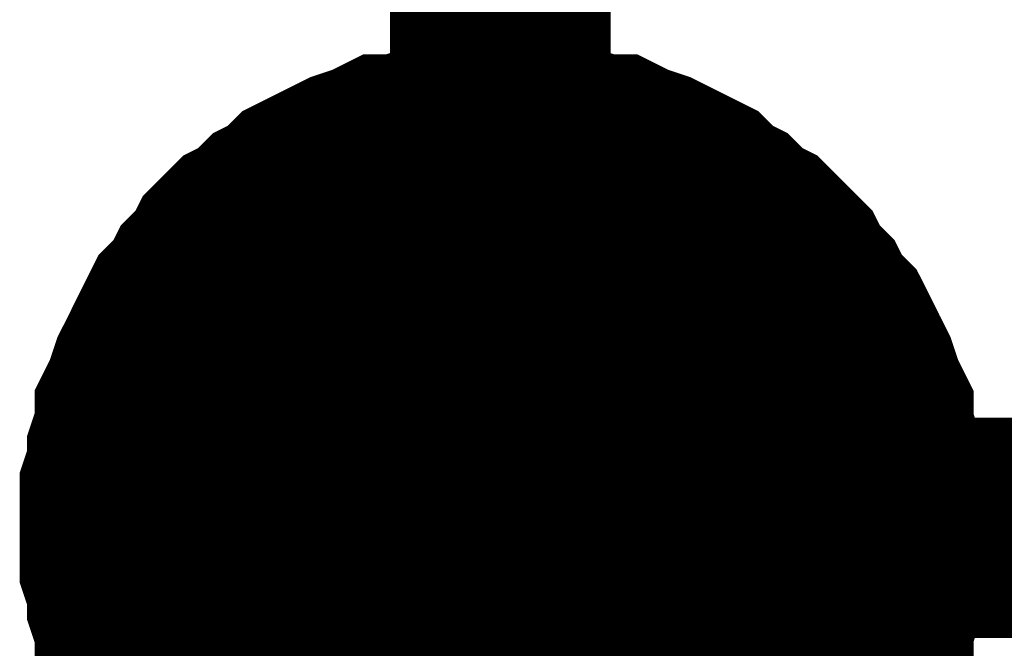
# Model space of a CAD drawing. Header units: inches. Extents: x 0 to 17, y 0 to 11.
# Tile 102 of 256: x 12.0741 to 12.1268, y 8.5932 to 8.6269. Entities that reach past the tile are written whole.
import ezdxf

# ---------------------------------------------------------------- set-up
doc = ezdxf.new("R2010")
doc.units = ezdxf.units.IN
doc.header["$MEASUREMENT"] = 0
doc.layers.add('Sheet', color=255, linetype='Continuous')

msp = doc.modelspace()

# ---------------------------------------------------------------- linework, layer by layer
at = {"layer": 'Sheet'}
for points in [[(12.099813, 8.700007, 0.0118, 0.0118, 0), (12.099813, 8.599697, 0.0118, 0.0118, 0)], [(12.079991, 8.599697, 0.0118, 0.0118, 0), (12.079991, 8.600887, 0.0118, 0.0118, 0), (12.079991, 8.60168, 0.0118, 0.0118, 0), (12.080387, 8.602869, 0.0118, 0.0118, 0), (12.080387, 8.603662, 0.0118, 0.0118, 0), (12.080784, 8.604851, 0.0118, 0.0118, 0), (12.080784, 8.605644, 0.0118, 0.0118, 0), (12.08118, 8.606437, 0.0118, 0.0118, 0), (12.081576, 8.607627, 0.0118, 0.0118, 0), (12.081973, 8.60842, 0.0118, 0.0118, 0), (12.082369, 8.609213, 0.0118, 0.0118, 0), (12.082766, 8.610006, 0.0118, 0.0118, 0), (12.083162, 8.610799, 0.0118, 0.0118, 0), (12.083955, 8.611592, 0.0118, 0.0118, 0), (12.084352, 8.612385, 0.0118, 0.0118, 0), (12.085145, 8.613178, 0.0118, 0.0118, 0), (12.085541, 8.613971, 0.0118, 0.0118, 0), (12.086334, 8.614764, 0.0118, 0.0118, 0), (12.087127, 8.61516, 0.0118, 0.0118, 0), (12.08792, 8.615953, 0.0118, 0.0118, 0), (12.088713, 8.616349, 0.0118, 0.0118, 0), (12.089506, 8.617142, 0.0118, 0.0118, 0), (12.090299, 8.617539, 0.0118, 0.0118, 0), (12.091091, 8.617935, 0.0118, 0.0118, 0), (12.091884, 8.618332, 0.0118, 0.0118, 0), (12.093074, 8.618728, 0.0118, 0.0118, 0), (12.093867, 8.619125, 0.0118, 0.0118, 0), (12.09466, 8.619125, 0.0118, 0.0118, 0), (12.095849, 8.619521, 0.0118, 0.0118, 0), (12.096642, 8.619521, 0.0118, 0.0118, 0), (12.097831, 8.619918, 0.0118, 0.0118, 0), (12.098624, 8.619918, 0.0118, 0.0118, 0), (12.099813, 8.619918, 0.0118, 0.0118, 0)], [(12.079991, 8.599697, 0.0118, 0.0118, 0), (12.079991, 8.600887, 0.0118, 0.0118, 0), (12.079991, 8.60168, 0.0118, 0.0118, 0), (12.080387, 8.602869, 0.0118, 0.0118, 0), (12.080387, 8.603662, 0.0118, 0.0118, 0), (12.080784, 8.604851, 0.0118, 0.0118, 0), (12.080784, 8.605644, 0.0118, 0.0118, 0), (12.08118, 8.606437, 0.0118, 0.0118, 0), (12.081576, 8.607627, 0.0118, 0.0118, 0), (12.081973, 8.60842, 0.0118, 0.0118, 0), (12.082369, 8.609213, 0.0118, 0.0118, 0), (12.082766, 8.610006, 0.0118, 0.0118, 0), (12.083162, 8.610799, 0.0118, 0.0118, 0), (12.083955, 8.611592, 0.0118, 0.0118, 0), (12.084352, 8.612385, 0.0118, 0.0118, 0), (12.085145, 8.613178, 0.0118, 0.0118, 0), (12.085541, 8.613971, 0.0118, 0.0118, 0), (12.086334, 8.614764, 0.0118, 0.0118, 0), (12.087127, 8.61516, 0.0118, 0.0118, 0), (12.08792, 8.615953, 0.0118, 0.0118, 0), (12.088713, 8.616349, 0.0118, 0.0118, 0), (12.089506, 8.617142, 0.0118, 0.0118, 0), (12.090299, 8.617539, 0.0118, 0.0118, 0), (12.091091, 8.617935, 0.0118, 0.0118, 0), (12.091884, 8.618332, 0.0118, 0.0118, 0), (12.093074, 8.618728, 0.0118, 0.0118, 0), (12.093867, 8.619125, 0.0118, 0.0118, 0), (12.09466, 8.619125, 0.0118, 0.0118, 0), (12.095849, 8.619521, 0.0118, 0.0118, 0), (12.096642, 8.619521, 0.0118, 0.0118, 0), (12.097831, 8.619918, 0.0118, 0.0118, 0), (12.098624, 8.619918, 0.0118, 0.0118, 0), (12.099813, 8.619918, 0.0118, 0.0118, 0)], [(12.079991, 8.599697, 0.0118, 0.0118, 0), (12.079991, 8.600887, 0.0118, 0.0118, 0), (12.079991, 8.60168, 0.0118, 0.0118, 0), (12.080387, 8.602869, 0.0118, 0.0118, 0), (12.080387, 8.603662, 0.0118, 0.0118, 0), (12.080784, 8.604851, 0.0118, 0.0118, 0), (12.080784, 8.605644, 0.0118, 0.0118, 0), (12.08118, 8.606437, 0.0118, 0.0118, 0), (12.081576, 8.607627, 0.0118, 0.0118, 0), (12.081973, 8.60842, 0.0118, 0.0118, 0), (12.082369, 8.609213, 0.0118, 0.0118, 0), (12.082766, 8.610006, 0.0118, 0.0118, 0), (12.083162, 8.610799, 0.0118, 0.0118, 0), (12.083955, 8.611592, 0.0118, 0.0118, 0), (12.084352, 8.612385, 0.0118, 0.0118, 0), (12.085145, 8.613178, 0.0118, 0.0118, 0), (12.085541, 8.613971, 0.0118, 0.0118, 0), (12.086334, 8.614764, 0.0118, 0.0118, 0), (12.087127, 8.61516, 0.0118, 0.0118, 0), (12.08792, 8.615953, 0.0118, 0.0118, 0), (12.088713, 8.616349, 0.0118, 0.0118, 0), (12.089506, 8.617142, 0.0118, 0.0118, 0), (12.090299, 8.617539, 0.0118, 0.0118, 0), (12.091091, 8.617935, 0.0118, 0.0118, 0), (12.091884, 8.618332, 0.0118, 0.0118, 0), (12.093074, 8.618728, 0.0118, 0.0118, 0), (12.093867, 8.619125, 0.0118, 0.0118, 0), (12.09466, 8.619125, 0.0118, 0.0118, 0), (12.095849, 8.619521, 0.0118, 0.0118, 0), (12.096642, 8.619521, 0.0118, 0.0118, 0), (12.097831, 8.619918, 0.0118, 0.0118, 0), (12.098624, 8.619918, 0.0118, 0.0118, 0), (12.099813, 8.619918, 0.0118, 0.0118, 0)], [(12.079991, 8.599697, 0.0118, 0.0118, 0), (12.079991, 8.600887, 0.0118, 0.0118, 0), (12.079991, 8.60168, 0.0118, 0.0118, 0), (12.080387, 8.602869, 0.0118, 0.0118, 0), (12.080387, 8.603662, 0.0118, 0.0118, 0), (12.080784, 8.604851, 0.0118, 0.0118, 0), (12.080784, 8.605644, 0.0118, 0.0118, 0), (12.08118, 8.606437, 0.0118, 0.0118, 0), (12.081576, 8.607627, 0.0118, 0.0118, 0), (12.081973, 8.60842, 0.0118, 0.0118, 0), (12.082369, 8.609213, 0.0118, 0.0118, 0), (12.082766, 8.610006, 0.0118, 0.0118, 0), (12.083162, 8.610799, 0.0118, 0.0118, 0), (12.083955, 8.611592, 0.0118, 0.0118, 0), (12.084352, 8.612385, 0.0118, 0.0118, 0), (12.085145, 8.613178, 0.0118, 0.0118, 0), (12.085541, 8.613971, 0.0118, 0.0118, 0), (12.086334, 8.614764, 0.0118, 0.0118, 0), (12.087127, 8.61516, 0.0118, 0.0118, 0), (12.08792, 8.615953, 0.0118, 0.0118, 0), (12.088713, 8.616349, 0.0118, 0.0118, 0), (12.089506, 8.617142, 0.0118, 0.0118, 0), (12.090299, 8.617539, 0.0118, 0.0118, 0), (12.091091, 8.617935, 0.0118, 0.0118, 0), (12.091884, 8.618332, 0.0118, 0.0118, 0), (12.093074, 8.618728, 0.0118, 0.0118, 0), (12.093867, 8.619125, 0.0118, 0.0118, 0), (12.09466, 8.619125, 0.0118, 0.0118, 0), (12.095849, 8.619521, 0.0118, 0.0118, 0), (12.096642, 8.619521, 0.0118, 0.0118, 0), (12.097831, 8.619918, 0.0118, 0.0118, 0), (12.098624, 8.619918, 0.0118, 0.0118, 0), (12.099813, 8.619918, 0.0118, 0.0118, 0)], [(12.099813, 8.619918, 0.0118, 0.0118, 0), (12.099813, 8.619918, 0.0118, 0.0118, 0)], [(12.099813, 8.619918, 0.0118, 0.0118, 0), (12.101003, 8.619918, 0.0118, 0.0118, 0), (12.101796, 8.619918, 0.0118, 0.0118, 0), (12.102985, 8.619521, 0.0118, 0.0118, 0), (12.103778, 8.619521, 0.0118, 0.0118, 0), (12.104967, 8.619125, 0.0118, 0.0118, 0), (12.10576, 8.619125, 0.0118, 0.0118, 0), (12.106553, 8.618728, 0.0118, 0.0118, 0), (12.107743, 8.618332, 0.0118, 0.0118, 0), (12.108535, 8.617935, 0.0118, 0.0118, 0), (12.109328, 8.617539, 0.0118, 0.0118, 0), (12.110121, 8.617142, 0.0118, 0.0118, 0), (12.110914, 8.616349, 0.0118, 0.0118, 0), (12.111707, 8.615953, 0.0118, 0.0118, 0), (12.1125, 8.61516, 0.0118, 0.0118, 0), (12.113293, 8.614764, 0.0118, 0.0118, 0), (12.114086, 8.613971, 0.0118, 0.0118, 0), (12.114879, 8.613178, 0.0118, 0.0118, 0), (12.115275, 8.612385, 0.0118, 0.0118, 0), (12.116068, 8.611592, 0.0118, 0.0118, 0), (12.116465, 8.610799, 0.0118, 0.0118, 0), (12.117257, 8.610006, 0.0118, 0.0118, 0), (12.117654, 8.609213, 0.0118, 0.0118, 0), (12.11805, 8.60842, 0.0118, 0.0118, 0), (12.118447, 8.607627, 0.0118, 0.0118, 0), (12.118843, 8.606437, 0.0118, 0.0118, 0), (12.11924, 8.605644, 0.0118, 0.0118, 0), (12.11924, 8.604851, 0.0118, 0.0118, 0), (12.119636, 8.603662, 0.0118, 0.0118, 0), (12.119636, 8.602869, 0.0118, 0.0118, 0), (12.120033, 8.60168, 0.0118, 0.0118, 0), (12.120033, 8.600887, 0.0118, 0.0118, 0), (12.120033, 8.599697, 0.0118, 0.0118, 0)], [(12.099813, 8.619918, 0.0118, 0.0118, 0), (12.099813, 8.619918, 0.0118, 0.0118, 0)], [(12.099813, 8.619918, 0.0118, 0.0118, 0), (12.101003, 8.619918, 0.0118, 0.0118, 0), (12.101796, 8.619918, 0.0118, 0.0118, 0), (12.102985, 8.619521, 0.0118, 0.0118, 0), (12.103778, 8.619521, 0.0118, 0.0118, 0), (12.104967, 8.619125, 0.0118, 0.0118, 0), (12.10576, 8.619125, 0.0118, 0.0118, 0), (12.106553, 8.618728, 0.0118, 0.0118, 0), (12.107743, 8.618332, 0.0118, 0.0118, 0), (12.108535, 8.617935, 0.0118, 0.0118, 0), (12.109328, 8.617539, 0.0118, 0.0118, 0), (12.110121, 8.617142, 0.0118, 0.0118, 0), (12.110914, 8.616349, 0.0118, 0.0118, 0), (12.111707, 8.615953, 0.0118, 0.0118, 0), (12.1125, 8.61516, 0.0118, 0.0118, 0), (12.113293, 8.614764, 0.0118, 0.0118, 0), (12.114086, 8.613971, 0.0118, 0.0118, 0), (12.114879, 8.613178, 0.0118, 0.0118, 0), (12.115275, 8.612385, 0.0118, 0.0118, 0), (12.116068, 8.611592, 0.0118, 0.0118, 0), (12.116465, 8.610799, 0.0118, 0.0118, 0), (12.117257, 8.610006, 0.0118, 0.0118, 0), (12.117654, 8.609213, 0.0118, 0.0118, 0), (12.11805, 8.60842, 0.0118, 0.0118, 0), (12.118447, 8.607627, 0.0118, 0.0118, 0), (12.118843, 8.606437, 0.0118, 0.0118, 0), (12.11924, 8.605644, 0.0118, 0.0118, 0), (12.11924, 8.604851, 0.0118, 0.0118, 0), (12.119636, 8.603662, 0.0118, 0.0118, 0), (12.119636, 8.602869, 0.0118, 0.0118, 0), (12.120033, 8.60168, 0.0118, 0.0118, 0), (12.120033, 8.600887, 0.0118, 0.0118, 0), (12.120033, 8.599697, 0.0118, 0.0118, 0)], [(12.099813, 8.619918, 0.0118, 0.0118, 0), (12.099813, 8.619918, 0.0118, 0.0118, 0)], [(12.099813, 8.619918, 0.0118, 0.0118, 0), (12.101003, 8.619918, 0.0118, 0.0118, 0), (12.101796, 8.619918, 0.0118, 0.0118, 0), (12.102985, 8.619521, 0.0118, 0.0118, 0), (12.103778, 8.619521, 0.0118, 0.0118, 0), (12.104967, 8.619125, 0.0118, 0.0118, 0), (12.10576, 8.619125, 0.0118, 0.0118, 0), (12.106553, 8.618728, 0.0118, 0.0118, 0), (12.107743, 8.618332, 0.0118, 0.0118, 0), (12.108535, 8.617935, 0.0118, 0.0118, 0), (12.109328, 8.617539, 0.0118, 0.0118, 0), (12.110121, 8.617142, 0.0118, 0.0118, 0), (12.110914, 8.616349, 0.0118, 0.0118, 0), (12.111707, 8.615953, 0.0118, 0.0118, 0), (12.1125, 8.61516, 0.0118, 0.0118, 0), (12.113293, 8.614764, 0.0118, 0.0118, 0), (12.114086, 8.613971, 0.0118, 0.0118, 0), (12.114879, 8.613178, 0.0118, 0.0118, 0), (12.115275, 8.612385, 0.0118, 0.0118, 0), (12.116068, 8.611592, 0.0118, 0.0118, 0), (12.116465, 8.610799, 0.0118, 0.0118, 0), (12.117257, 8.610006, 0.0118, 0.0118, 0), (12.117654, 8.609213, 0.0118, 0.0118, 0), (12.11805, 8.60842, 0.0118, 0.0118, 0), (12.118447, 8.607627, 0.0118, 0.0118, 0), (12.118843, 8.606437, 0.0118, 0.0118, 0), (12.11924, 8.605644, 0.0118, 0.0118, 0), (12.11924, 8.604851, 0.0118, 0.0118, 0), (12.119636, 8.603662, 0.0118, 0.0118, 0), (12.119636, 8.602869, 0.0118, 0.0118, 0), (12.120033, 8.60168, 0.0118, 0.0118, 0), (12.120033, 8.600887, 0.0118, 0.0118, 0), (12.120033, 8.599697, 0.0118, 0.0118, 0)], [(12.099813, 8.619918, 0.0118, 0.0118, 0), (12.099813, 8.619918, 0.0118, 0.0118, 0)], [(12.099813, 8.619918, 0.0118, 0.0118, 0), (12.101003, 8.619918, 0.0118, 0.0118, 0), (12.101796, 8.619918, 0.0118, 0.0118, 0), (12.102985, 8.619521, 0.0118, 0.0118, 0), (12.103778, 8.619521, 0.0118, 0.0118, 0), (12.104967, 8.619125, 0.0118, 0.0118, 0), (12.10576, 8.619125, 0.0118, 0.0118, 0), (12.106553, 8.618728, 0.0118, 0.0118, 0), (12.107743, 8.618332, 0.0118, 0.0118, 0), (12.108535, 8.617935, 0.0118, 0.0118, 0), (12.109328, 8.617539, 0.0118, 0.0118, 0), (12.110121, 8.617142, 0.0118, 0.0118, 0), (12.110914, 8.616349, 0.0118, 0.0118, 0), (12.111707, 8.615953, 0.0118, 0.0118, 0), (12.1125, 8.61516, 0.0118, 0.0118, 0), (12.113293, 8.614764, 0.0118, 0.0118, 0), (12.114086, 8.613971, 0.0118, 0.0118, 0), (12.114879, 8.613178, 0.0118, 0.0118, 0), (12.115275, 8.612385, 0.0118, 0.0118, 0), (12.116068, 8.611592, 0.0118, 0.0118, 0), (12.116465, 8.610799, 0.0118, 0.0118, 0), (12.117257, 8.610006, 0.0118, 0.0118, 0), (12.117654, 8.609213, 0.0118, 0.0118, 0), (12.11805, 8.60842, 0.0118, 0.0118, 0), (12.118447, 8.607627, 0.0118, 0.0118, 0), (12.118843, 8.606437, 0.0118, 0.0118, 0), (12.11924, 8.605644, 0.0118, 0.0118, 0), (12.11924, 8.604851, 0.0118, 0.0118, 0), (12.119636, 8.603662, 0.0118, 0.0118, 0), (12.119636, 8.602869, 0.0118, 0.0118, 0), (12.120033, 8.60168, 0.0118, 0.0118, 0), (12.120033, 8.600887, 0.0118, 0.0118, 0), (12.120033, 8.599697, 0.0118, 0.0118, 0)], [(12.079991, 8.599697, 0.0039, 0.0039, 0), (12.079991, 8.600887, 0.0039, 0.0039, 0), (12.079991, 8.60168, 0.0039, 0.0039, 0), (12.080387, 8.602869, 0.0039, 0.0039, 0), (12.080387, 8.603662, 0.0039, 0.0039, 0), (12.080784, 8.604851, 0.0039, 0.0039, 0), (12.080784, 8.605644, 0.0039, 0.0039, 0), (12.08118, 8.606437, 0.0039, 0.0039, 0), (12.081576, 8.607627, 0.0039, 0.0039, 0), (12.081973, 8.60842, 0.0039, 0.0039, 0), (12.082369, 8.609213, 0.0039, 0.0039, 0), (12.082766, 8.610006, 0.0039, 0.0039, 0), (12.083162, 8.610799, 0.0039, 0.0039, 0), (12.083955, 8.611592, 0.0039, 0.0039, 0), (12.084352, 8.612385, 0.0039, 0.0039, 0), (12.085145, 8.613178, 0.0039, 0.0039, 0), (12.085541, 8.613971, 0.0039, 0.0039, 0), (12.086334, 8.614764, 0.0039, 0.0039, 0), (12.087127, 8.61516, 0.0039, 0.0039, 0), (12.08792, 8.615953, 0.0039, 0.0039, 0), (12.088713, 8.616349, 0.0039, 0.0039, 0), (12.089506, 8.617142, 0.0039, 0.0039, 0), (12.090299, 8.617539, 0.0039, 0.0039, 0), (12.091091, 8.617935, 0.0039, 0.0039, 0), (12.091884, 8.618332, 0.0039, 0.0039, 0), (12.093074, 8.618728, 0.0039, 0.0039, 0), (12.093867, 8.619125, 0.0039, 0.0039, 0), (12.09466, 8.619125, 0.0039, 0.0039, 0), (12.095849, 8.619521, 0.0039, 0.0039, 0), (12.096642, 8.619521, 0.0039, 0.0039, 0), (12.097831, 8.619918, 0.0039, 0.0039, 0), (12.098624, 8.619918, 0.0039, 0.0039, 0), (12.099813, 8.619918, 0.0039, 0.0039, 0)], [(12.079991, 8.599697, 0.0039, 0.0039, 0), (12.079991, 8.600887, 0.0039, 0.0039, 0), (12.079991, 8.60168, 0.0039, 0.0039, 0), (12.080387, 8.602869, 0.0039, 0.0039, 0), (12.080387, 8.603662, 0.0039, 0.0039, 0), (12.080784, 8.604851, 0.0039, 0.0039, 0), (12.080784, 8.605644, 0.0039, 0.0039, 0), (12.08118, 8.606437, 0.0039, 0.0039, 0), (12.081576, 8.607627, 0.0039, 0.0039, 0), (12.081973, 8.60842, 0.0039, 0.0039, 0), (12.082369, 8.609213, 0.0039, 0.0039, 0), (12.082766, 8.610006, 0.0039, 0.0039, 0), (12.083162, 8.610799, 0.0039, 0.0039, 0), (12.083955, 8.611592, 0.0039, 0.0039, 0), (12.084352, 8.612385, 0.0039, 0.0039, 0), (12.085145, 8.613178, 0.0039, 0.0039, 0), (12.085541, 8.613971, 0.0039, 0.0039, 0), (12.086334, 8.614764, 0.0039, 0.0039, 0), (12.087127, 8.61516, 0.0039, 0.0039, 0), (12.08792, 8.615953, 0.0039, 0.0039, 0), (12.088713, 8.616349, 0.0039, 0.0039, 0), (12.089506, 8.617142, 0.0039, 0.0039, 0), (12.090299, 8.617539, 0.0039, 0.0039, 0), (12.091091, 8.617935, 0.0039, 0.0039, 0), (12.091884, 8.618332, 0.0039, 0.0039, 0), (12.093074, 8.618728, 0.0039, 0.0039, 0), (12.093867, 8.619125, 0.0039, 0.0039, 0), (12.09466, 8.619125, 0.0039, 0.0039, 0), (12.095849, 8.619521, 0.0039, 0.0039, 0), (12.096642, 8.619521, 0.0039, 0.0039, 0), (12.097831, 8.619918, 0.0039, 0.0039, 0), (12.098624, 8.619918, 0.0039, 0.0039, 0), (12.099813, 8.619918, 0.0039, 0.0039, 0)], [(12.079991, 8.599697, 0.0039, 0.0039, 0), (12.079991, 8.600887, 0.0039, 0.0039, 0), (12.079991, 8.60168, 0.0039, 0.0039, 0), (12.080387, 8.602869, 0.0039, 0.0039, 0), (12.080387, 8.603662, 0.0039, 0.0039, 0), (12.080784, 8.604851, 0.0039, 0.0039, 0), (12.080784, 8.605644, 0.0039, 0.0039, 0), (12.08118, 8.606437, 0.0039, 0.0039, 0), (12.081576, 8.607627, 0.0039, 0.0039, 0), (12.081973, 8.60842, 0.0039, 0.0039, 0), (12.082369, 8.609213, 0.0039, 0.0039, 0), (12.082766, 8.610006, 0.0039, 0.0039, 0), (12.083162, 8.610799, 0.0039, 0.0039, 0), (12.083955, 8.611592, 0.0039, 0.0039, 0), (12.084352, 8.612385, 0.0039, 0.0039, 0), (12.085145, 8.613178, 0.0039, 0.0039, 0), (12.085541, 8.613971, 0.0039, 0.0039, 0), (12.086334, 8.614764, 0.0039, 0.0039, 0), (12.087127, 8.61516, 0.0039, 0.0039, 0), (12.08792, 8.615953, 0.0039, 0.0039, 0), (12.088713, 8.616349, 0.0039, 0.0039, 0), (12.089506, 8.617142, 0.0039, 0.0039, 0), (12.090299, 8.617539, 0.0039, 0.0039, 0), (12.091091, 8.617935, 0.0039, 0.0039, 0), (12.091884, 8.618332, 0.0039, 0.0039, 0), (12.093074, 8.618728, 0.0039, 0.0039, 0), (12.093867, 8.619125, 0.0039, 0.0039, 0), (12.09466, 8.619125, 0.0039, 0.0039, 0), (12.095849, 8.619521, 0.0039, 0.0039, 0), (12.096642, 8.619521, 0.0039, 0.0039, 0), (12.097831, 8.619918, 0.0039, 0.0039, 0), (12.098624, 8.619918, 0.0039, 0.0039, 0), (12.099813, 8.619918, 0.0039, 0.0039, 0)], [(12.079991, 8.599697, 0.0039, 0.0039, 0), (12.079991, 8.600887, 0.0039, 0.0039, 0), (12.079991, 8.60168, 0.0039, 0.0039, 0), (12.080387, 8.602869, 0.0039, 0.0039, 0), (12.080387, 8.603662, 0.0039, 0.0039, 0), (12.080784, 8.604851, 0.0039, 0.0039, 0), (12.080784, 8.605644, 0.0039, 0.0039, 0), (12.08118, 8.606437, 0.0039, 0.0039, 0), (12.081576, 8.607627, 0.0039, 0.0039, 0), (12.081973, 8.60842, 0.0039, 0.0039, 0), (12.082369, 8.609213, 0.0039, 0.0039, 0), (12.082766, 8.610006, 0.0039, 0.0039, 0), (12.083162, 8.610799, 0.0039, 0.0039, 0), (12.083955, 8.611592, 0.0039, 0.0039, 0), (12.084352, 8.612385, 0.0039, 0.0039, 0), (12.085145, 8.613178, 0.0039, 0.0039, 0), (12.085541, 8.613971, 0.0039, 0.0039, 0), (12.086334, 8.614764, 0.0039, 0.0039, 0), (12.087127, 8.61516, 0.0039, 0.0039, 0), (12.08792, 8.615953, 0.0039, 0.0039, 0), (12.088713, 8.616349, 0.0039, 0.0039, 0), (12.089506, 8.617142, 0.0039, 0.0039, 0), (12.090299, 8.617539, 0.0039, 0.0039, 0), (12.091091, 8.617935, 0.0039, 0.0039, 0), (12.091884, 8.618332, 0.0039, 0.0039, 0), (12.093074, 8.618728, 0.0039, 0.0039, 0), (12.093867, 8.619125, 0.0039, 0.0039, 0), (12.09466, 8.619125, 0.0039, 0.0039, 0), (12.095849, 8.619521, 0.0039, 0.0039, 0), (12.096642, 8.619521, 0.0039, 0.0039, 0), (12.097831, 8.619918, 0.0039, 0.0039, 0), (12.098624, 8.619918, 0.0039, 0.0039, 0), (12.099813, 8.619918, 0.0039, 0.0039, 0)], [(12.099813, 8.619918, 0.0039, 0.0039, 0), (12.099813, 8.619918, 0.0039, 0.0039, 0)], [(12.099813, 8.619918, 0.0039, 0.0039, 0), (12.101003, 8.619918, 0.0039, 0.0039, 0), (12.101796, 8.619918, 0.0039, 0.0039, 0), (12.102985, 8.619521, 0.0039, 0.0039, 0), (12.103778, 8.619521, 0.0039, 0.0039, 0), (12.104967, 8.619125, 0.0039, 0.0039, 0), (12.10576, 8.619125, 0.0039, 0.0039, 0), (12.106553, 8.618728, 0.0039, 0.0039, 0), (12.107743, 8.618332, 0.0039, 0.0039, 0), (12.108535, 8.617935, 0.0039, 0.0039, 0), (12.109328, 8.617539, 0.0039, 0.0039, 0), (12.110121, 8.617142, 0.0039, 0.0039, 0), (12.110914, 8.616349, 0.0039, 0.0039, 0), (12.111707, 8.615953, 0.0039, 0.0039, 0), (12.1125, 8.61516, 0.0039, 0.0039, 0), (12.113293, 8.614764, 0.0039, 0.0039, 0), (12.114086, 8.613971, 0.0039, 0.0039, 0), (12.114879, 8.613178, 0.0039, 0.0039, 0), (12.115275, 8.612385, 0.0039, 0.0039, 0), (12.116068, 8.611592, 0.0039, 0.0039, 0), (12.116465, 8.610799, 0.0039, 0.0039, 0), (12.117257, 8.610006, 0.0039, 0.0039, 0), (12.117654, 8.609213, 0.0039, 0.0039, 0), (12.11805, 8.60842, 0.0039, 0.0039, 0), (12.118447, 8.607627, 0.0039, 0.0039, 0), (12.118843, 8.606437, 0.0039, 0.0039, 0), (12.11924, 8.605644, 0.0039, 0.0039, 0), (12.11924, 8.604851, 0.0039, 0.0039, 0), (12.119636, 8.603662, 0.0039, 0.0039, 0), (12.119636, 8.602869, 0.0039, 0.0039, 0), (12.120033, 8.60168, 0.0039, 0.0039, 0), (12.120033, 8.600887, 0.0039, 0.0039, 0), (12.120033, 8.599697, 0.0039, 0.0039, 0)], [(12.099813, 8.619918, 0.0039, 0.0039, 0), (12.099813, 8.619918, 0.0039, 0.0039, 0)], [(12.099813, 8.619918, 0.0039, 0.0039, 0), (12.101003, 8.619918, 0.0039, 0.0039, 0), (12.101796, 8.619918, 0.0039, 0.0039, 0), (12.102985, 8.619521, 0.0039, 0.0039, 0), (12.103778, 8.619521, 0.0039, 0.0039, 0), (12.104967, 8.619125, 0.0039, 0.0039, 0), (12.10576, 8.619125, 0.0039, 0.0039, 0), (12.106553, 8.618728, 0.0039, 0.0039, 0), (12.107743, 8.618332, 0.0039, 0.0039, 0), (12.108535, 8.617935, 0.0039, 0.0039, 0), (12.109328, 8.617539, 0.0039, 0.0039, 0), (12.110121, 8.617142, 0.0039, 0.0039, 0), (12.110914, 8.616349, 0.0039, 0.0039, 0), (12.111707, 8.615953, 0.0039, 0.0039, 0), (12.1125, 8.61516, 0.0039, 0.0039, 0), (12.113293, 8.614764, 0.0039, 0.0039, 0), (12.114086, 8.613971, 0.0039, 0.0039, 0), (12.114879, 8.613178, 0.0039, 0.0039, 0), (12.115275, 8.612385, 0.0039, 0.0039, 0), (12.116068, 8.611592, 0.0039, 0.0039, 0), (12.116465, 8.610799, 0.0039, 0.0039, 0), (12.117257, 8.610006, 0.0039, 0.0039, 0), (12.117654, 8.609213, 0.0039, 0.0039, 0), (12.11805, 8.60842, 0.0039, 0.0039, 0), (12.118447, 8.607627, 0.0039, 0.0039, 0), (12.118843, 8.606437, 0.0039, 0.0039, 0), (12.11924, 8.605644, 0.0039, 0.0039, 0), (12.11924, 8.604851, 0.0039, 0.0039, 0), (12.119636, 8.603662, 0.0039, 0.0039, 0), (12.119636, 8.602869, 0.0039, 0.0039, 0), (12.120033, 8.60168, 0.0039, 0.0039, 0), (12.120033, 8.600887, 0.0039, 0.0039, 0), (12.120033, 8.599697, 0.0039, 0.0039, 0)], [(12.099813, 8.619918, 0.0039, 0.0039, 0), (12.099813, 8.619918, 0.0039, 0.0039, 0)], [(12.099813, 8.619918, 0.0039, 0.0039, 0), (12.101003, 8.619918, 0.0039, 0.0039, 0), (12.101796, 8.619918, 0.0039, 0.0039, 0), (12.102985, 8.619521, 0.0039, 0.0039, 0), (12.103778, 8.619521, 0.0039, 0.0039, 0), (12.104967, 8.619125, 0.0039, 0.0039, 0), (12.10576, 8.619125, 0.0039, 0.0039, 0), (12.106553, 8.618728, 0.0039, 0.0039, 0), (12.107743, 8.618332, 0.0039, 0.0039, 0), (12.108535, 8.617935, 0.0039, 0.0039, 0), (12.109328, 8.617539, 0.0039, 0.0039, 0), (12.110121, 8.617142, 0.0039, 0.0039, 0), (12.110914, 8.616349, 0.0039, 0.0039, 0), (12.111707, 8.615953, 0.0039, 0.0039, 0), (12.1125, 8.61516, 0.0039, 0.0039, 0), (12.113293, 8.614764, 0.0039, 0.0039, 0), (12.114086, 8.613971, 0.0039, 0.0039, 0), (12.114879, 8.613178, 0.0039, 0.0039, 0), (12.115275, 8.612385, 0.0039, 0.0039, 0), (12.116068, 8.611592, 0.0039, 0.0039, 0), (12.116465, 8.610799, 0.0039, 0.0039, 0), (12.117257, 8.610006, 0.0039, 0.0039, 0), (12.117654, 8.609213, 0.0039, 0.0039, 0), (12.11805, 8.60842, 0.0039, 0.0039, 0), (12.118447, 8.607627, 0.0039, 0.0039, 0), (12.118843, 8.606437, 0.0039, 0.0039, 0), (12.11924, 8.605644, 0.0039, 0.0039, 0), (12.11924, 8.604851, 0.0039, 0.0039, 0), (12.119636, 8.603662, 0.0039, 0.0039, 0), (12.119636, 8.602869, 0.0039, 0.0039, 0), (12.120033, 8.60168, 0.0039, 0.0039, 0), (12.120033, 8.600887, 0.0039, 0.0039, 0), (12.120033, 8.599697, 0.0039, 0.0039, 0)], [(12.099813, 8.619918, 0.0039, 0.0039, 0), (12.099813, 8.619918, 0.0039, 0.0039, 0)], [(12.099813, 8.619918, 0.0039, 0.0039, 0), (12.101003, 8.619918, 0.0039, 0.0039, 0), (12.101796, 8.619918, 0.0039, 0.0039, 0), (12.102985, 8.619521, 0.0039, 0.0039, 0), (12.103778, 8.619521, 0.0039, 0.0039, 0), (12.104967, 8.619125, 0.0039, 0.0039, 0), (12.10576, 8.619125, 0.0039, 0.0039, 0), (12.106553, 8.618728, 0.0039, 0.0039, 0), (12.107743, 8.618332, 0.0039, 0.0039, 0), (12.108535, 8.617935, 0.0039, 0.0039, 0), (12.109328, 8.617539, 0.0039, 0.0039, 0), (12.110121, 8.617142, 0.0039, 0.0039, 0), (12.110914, 8.616349, 0.0039, 0.0039, 0), (12.111707, 8.615953, 0.0039, 0.0039, 0), (12.1125, 8.61516, 0.0039, 0.0039, 0), (12.113293, 8.614764, 0.0039, 0.0039, 0), (12.114086, 8.613971, 0.0039, 0.0039, 0), (12.114879, 8.613178, 0.0039, 0.0039, 0), (12.115275, 8.612385, 0.0039, 0.0039, 0), (12.116068, 8.611592, 0.0039, 0.0039, 0), (12.116465, 8.610799, 0.0039, 0.0039, 0), (12.117257, 8.610006, 0.0039, 0.0039, 0), (12.117654, 8.609213, 0.0039, 0.0039, 0), (12.11805, 8.60842, 0.0039, 0.0039, 0), (12.118447, 8.607627, 0.0039, 0.0039, 0), (12.118843, 8.606437, 0.0039, 0.0039, 0), (12.11924, 8.605644, 0.0039, 0.0039, 0), (12.11924, 8.604851, 0.0039, 0.0039, 0), (12.119636, 8.603662, 0.0039, 0.0039, 0), (12.119636, 8.602869, 0.0039, 0.0039, 0), (12.120033, 8.60168, 0.0039, 0.0039, 0), (12.120033, 8.600887, 0.0039, 0.0039, 0), (12.120033, 8.599697, 0.0039, 0.0039, 0)], [(12.084352, 8.58701, 0.0118, 0.0118, 0), (12.083955, 8.587803, 0.0118, 0.0118, 0), (12.083162, 8.588596, 0.0118, 0.0118, 0), (12.082766, 8.589389, 0.0118, 0.0118, 0), (12.082369, 8.590182, 0.0118, 0.0118, 0), (12.081973, 8.590975, 0.0118, 0.0118, 0), (12.081576, 8.591768, 0.0118, 0.0118, 0), (12.08118, 8.592957, 0.0118, 0.0118, 0), (12.080784, 8.59375, 0.0118, 0.0118, 0), (12.080784, 8.594543, 0.0118, 0.0118, 0), (12.080387, 8.595732, 0.0118, 0.0118, 0), (12.080387, 8.596525, 0.0118, 0.0118, 0), (12.079991, 8.597715, 0.0118, 0.0118, 0), (12.079991, 8.598508, 0.0118, 0.0118, 0), (12.079991, 8.599697, 0.0118, 0.0118, 0)], [(12.079991, 8.599697, 0.0118, 0.0118, 0), (12.079991, 8.599697, 0.0118, 0.0118, 0)], [(12.084352, 8.58701, 0.0118, 0.0118, 0), (12.083955, 8.587803, 0.0118, 0.0118, 0), (12.083162, 8.588596, 0.0118, 0.0118, 0), (12.082766, 8.589389, 0.0118, 0.0118, 0), (12.082369, 8.590182, 0.0118, 0.0118, 0), (12.081973, 8.590975, 0.0118, 0.0118, 0), (12.081576, 8.591768, 0.0118, 0.0118, 0), (12.08118, 8.592957, 0.0118, 0.0118, 0), (12.080784, 8.59375, 0.0118, 0.0118, 0), (12.080784, 8.594543, 0.0118, 0.0118, 0), (12.080387, 8.595732, 0.0118, 0.0118, 0), (12.080387, 8.596525, 0.0118, 0.0118, 0), (12.079991, 8.597715, 0.0118, 0.0118, 0), (12.079991, 8.598508, 0.0118, 0.0118, 0), (12.079991, 8.599697, 0.0118, 0.0118, 0)], [(12.079991, 8.599697, 0.0118, 0.0118, 0), (12.079991, 8.599697, 0.0118, 0.0118, 0)], [(12.084352, 8.58701, 0.0118, 0.0118, 0), (12.083955, 8.587803, 0.0118, 0.0118, 0), (12.083162, 8.588596, 0.0118, 0.0118, 0), (12.082766, 8.589389, 0.0118, 0.0118, 0), (12.082369, 8.590182, 0.0118, 0.0118, 0), (12.081973, 8.590975, 0.0118, 0.0118, 0), (12.081576, 8.591768, 0.0118, 0.0118, 0), (12.08118, 8.592957, 0.0118, 0.0118, 0), (12.080784, 8.59375, 0.0118, 0.0118, 0), (12.080784, 8.594543, 0.0118, 0.0118, 0), (12.080387, 8.595732, 0.0118, 0.0118, 0), (12.080387, 8.596525, 0.0118, 0.0118, 0), (12.079991, 8.597715, 0.0118, 0.0118, 0), (12.079991, 8.598508, 0.0118, 0.0118, 0), (12.079991, 8.599697, 0.0118, 0.0118, 0)], [(12.079991, 8.599697, 0.0118, 0.0118, 0), (12.079991, 8.599697, 0.0118, 0.0118, 0)], [(12.084352, 8.58701, 0.0118, 0.0118, 0), (12.083955, 8.587803, 0.0118, 0.0118, 0), (12.083162, 8.588596, 0.0118, 0.0118, 0), (12.082766, 8.589389, 0.0118, 0.0118, 0), (12.082369, 8.590182, 0.0118, 0.0118, 0), (12.081973, 8.590975, 0.0118, 0.0118, 0), (12.081576, 8.591768, 0.0118, 0.0118, 0), (12.08118, 8.592957, 0.0118, 0.0118, 0), (12.080784, 8.59375, 0.0118, 0.0118, 0), (12.080784, 8.594543, 0.0118, 0.0118, 0), (12.080387, 8.595732, 0.0118, 0.0118, 0), (12.080387, 8.596525, 0.0118, 0.0118, 0), (12.079991, 8.597715, 0.0118, 0.0118, 0), (12.079991, 8.598508, 0.0118, 0.0118, 0), (12.079991, 8.599697, 0.0118, 0.0118, 0)], [(12.079991, 8.599697, 0.0118, 0.0118, 0), (12.079991, 8.599697, 0.0118, 0.0118, 0)], [(12.799953, 8.599697, 0.0118, 0.0118, 0), (12.099813, 8.599697, 0.0118, 0.0118, 0), (12.099813, 8.499784, 0.0118, 0.0118, 0), (12.799953, 8.499784, 0.0118, 0.0118, 0)], [(12.120033, 8.599697, 0.0118, 0.0118, 0), (12.120033, 8.598508, 0.0118, 0.0118, 0), (12.120033, 8.597715, 0.0118, 0.0118, 0), (12.119636, 8.596525, 0.0118, 0.0118, 0), (12.119636, 8.595732, 0.0118, 0.0118, 0), (12.11924, 8.594543, 0.0118, 0.0118, 0), (12.11924, 8.59375, 0.0118, 0.0118, 0), (12.118843, 8.592957, 0.0118, 0.0118, 0), (12.118447, 8.591768, 0.0118, 0.0118, 0), (12.11805, 8.590975, 0.0118, 0.0118, 0), (12.117654, 8.590182, 0.0118, 0.0118, 0), (12.117257, 8.589389, 0.0118, 0.0118, 0), (12.116465, 8.588596, 0.0118, 0.0118, 0), (12.116068, 8.587803, 0.0118, 0.0118, 0), (12.115275, 8.58701, 0.0118, 0.0118, 0)], [(12.120033, 8.599697, 0.0118, 0.0118, 0), (12.120033, 8.598508, 0.0118, 0.0118, 0), (12.120033, 8.597715, 0.0118, 0.0118, 0), (12.119636, 8.596525, 0.0118, 0.0118, 0), (12.119636, 8.595732, 0.0118, 0.0118, 0), (12.11924, 8.594543, 0.0118, 0.0118, 0), (12.11924, 8.59375, 0.0118, 0.0118, 0), (12.118843, 8.592957, 0.0118, 0.0118, 0), (12.118447, 8.591768, 0.0118, 0.0118, 0), (12.11805, 8.590975, 0.0118, 0.0118, 0), (12.117654, 8.590182, 0.0118, 0.0118, 0), (12.117257, 8.589389, 0.0118, 0.0118, 0), (12.116465, 8.588596, 0.0118, 0.0118, 0), (12.116068, 8.587803, 0.0118, 0.0118, 0), (12.115275, 8.58701, 0.0118, 0.0118, 0)], [(12.120033, 8.599697, 0.0118, 0.0118, 0), (12.120033, 8.598508, 0.0118, 0.0118, 0), (12.120033, 8.597715, 0.0118, 0.0118, 0), (12.119636, 8.596525, 0.0118, 0.0118, 0), (12.119636, 8.595732, 0.0118, 0.0118, 0), (12.11924, 8.594543, 0.0118, 0.0118, 0), (12.11924, 8.59375, 0.0118, 0.0118, 0), (12.118843, 8.592957, 0.0118, 0.0118, 0), (12.118447, 8.591768, 0.0118, 0.0118, 0), (12.11805, 8.590975, 0.0118, 0.0118, 0), (12.117654, 8.590182, 0.0118, 0.0118, 0), (12.117257, 8.589389, 0.0118, 0.0118, 0), (12.116465, 8.588596, 0.0118, 0.0118, 0), (12.116068, 8.587803, 0.0118, 0.0118, 0), (12.115275, 8.58701, 0.0118, 0.0118, 0)], [(12.120033, 8.599697, 0.0118, 0.0118, 0), (12.120033, 8.598508, 0.0118, 0.0118, 0), (12.120033, 8.597715, 0.0118, 0.0118, 0), (12.119636, 8.596525, 0.0118, 0.0118, 0), (12.119636, 8.595732, 0.0118, 0.0118, 0), (12.11924, 8.594543, 0.0118, 0.0118, 0), (12.11924, 8.59375, 0.0118, 0.0118, 0), (12.118843, 8.592957, 0.0118, 0.0118, 0), (12.118447, 8.591768, 0.0118, 0.0118, 0), (12.11805, 8.590975, 0.0118, 0.0118, 0), (12.117654, 8.590182, 0.0118, 0.0118, 0), (12.117257, 8.589389, 0.0118, 0.0118, 0), (12.116465, 8.588596, 0.0118, 0.0118, 0), (12.116068, 8.587803, 0.0118, 0.0118, 0), (12.115275, 8.58701, 0.0118, 0.0118, 0)], [(12.120033, 8.599697, 0.0118, 0.0118, 0), (12.120033, 8.599697, 0.0118, 0.0118, 0), (12.120033, 8.599697, 0.0118, 0.0118, 0), (12.120033, 8.599697, 0.0118, 0.0118, 0), (12.120033, 8.599697, 0.0118, 0.0118, 0), (12.120033, 8.599697, 0.0118, 0.0118, 0), (12.120033, 8.599697, 0.0118, 0.0118, 0), (12.120033, 8.599697, 0.0118, 0.0118, 0), (12.120033, 8.599697, 0.0118, 0.0118, 0), (12.120033, 8.599697, 0.0118, 0.0118, 0), (12.120033, 8.599697, 0.0118, 0.0118, 0), (12.120033, 8.599697, 0.0118, 0.0118, 0), (12.120033, 8.599697, 0.0118, 0.0118, 0), (12.120033, 8.599697, 0.0118, 0.0118, 0), (12.120033, 8.599697, 0.0118, 0.0118, 0), (12.120033, 8.599697, 0.0118, 0.0118, 0), (12.120033, 8.599697, 0.0118, 0.0118, 0), (12.120033, 8.599697, 0.0118, 0.0118, 0), (12.120033, 8.599697, 0.0118, 0.0118, 0), (12.120033, 8.599697, 0.0118, 0.0118, 0), (12.120033, 8.599697, 0.0118, 0.0118, 0), (12.120033, 8.599697, 0.0118, 0.0118, 0), (12.120033, 8.599697, 0.0118, 0.0118, 0), (12.120033, 8.599697, 0.0118, 0.0118, 0), (12.120033, 8.599697, 0.0118, 0.0118, 0), (12.120033, 8.599697, 0.0118, 0.0118, 0), (12.120033, 8.599697, 0.0118, 0.0118, 0), (12.120033, 8.599697, 0.0118, 0.0118, 0), (12.120033, 8.599697, 0.0118, 0.0118, 0), (12.120033, 8.599697, 0.0118, 0.0118, 0), (12.120033, 8.599697, 0.0118, 0.0118, 0), (12.120033, 8.599697, 0.0118, 0.0118, 0), (12.120033, 8.599697, 0.0118, 0.0118, 0)], [(12.120033, 8.599697, 0.0118, 0.0118, 0), (12.120033, 8.599697, 0.0118, 0.0118, 0)], [(12.120033, 8.599697, 0.0118, 0.0118, 0), (12.120033, 8.599697, 0.0118, 0.0118, 0), (12.120033, 8.599697, 0.0118, 0.0118, 0), (12.120033, 8.599697, 0.0118, 0.0118, 0), (12.120033, 8.599697, 0.0118, 0.0118, 0), (12.120033, 8.599697, 0.0118, 0.0118, 0), (12.120033, 8.599697, 0.0118, 0.0118, 0), (12.120033, 8.599697, 0.0118, 0.0118, 0), (12.120033, 8.599697, 0.0118, 0.0118, 0), (12.120033, 8.599697, 0.0118, 0.0118, 0), (12.120033, 8.599697, 0.0118, 0.0118, 0), (12.120033, 8.599697, 0.0118, 0.0118, 0), (12.120033, 8.599697, 0.0118, 0.0118, 0), (12.120033, 8.599697, 0.0118, 0.0118, 0), (12.120033, 8.599697, 0.0118, 0.0118, 0), (12.120033, 8.599697, 0.0118, 0.0118, 0), (12.120033, 8.599697, 0.0118, 0.0118, 0), (12.120033, 8.599697, 0.0118, 0.0118, 0), (12.120033, 8.599697, 0.0118, 0.0118, 0), (12.120033, 8.599697, 0.0118, 0.0118, 0), (12.120033, 8.599697, 0.0118, 0.0118, 0), (12.120033, 8.599697, 0.0118, 0.0118, 0), (12.120033, 8.599697, 0.0118, 0.0118, 0), (12.120033, 8.599697, 0.0118, 0.0118, 0), (12.120033, 8.599697, 0.0118, 0.0118, 0), (12.120033, 8.599697, 0.0118, 0.0118, 0), (12.120033, 8.599697, 0.0118, 0.0118, 0), (12.120033, 8.599697, 0.0118, 0.0118, 0), (12.120033, 8.599697, 0.0118, 0.0118, 0), (12.120033, 8.599697, 0.0118, 0.0118, 0), (12.120033, 8.599697, 0.0118, 0.0118, 0), (12.120033, 8.599697, 0.0118, 0.0118, 0), (12.120033, 8.599697, 0.0118, 0.0118, 0)], [(12.120033, 8.599697, 0.0118, 0.0118, 0), (12.120033, 8.599697, 0.0118, 0.0118, 0)], [(12.120033, 8.599697, 0.0118, 0.0118, 0), (12.120033, 8.599697, 0.0118, 0.0118, 0), (12.120033, 8.599697, 0.0118, 0.0118, 0), (12.120033, 8.599697, 0.0118, 0.0118, 0), (12.120033, 8.599697, 0.0118, 0.0118, 0), (12.120033, 8.599697, 0.0118, 0.0118, 0), (12.120033, 8.599697, 0.0118, 0.0118, 0), (12.120033, 8.599697, 0.0118, 0.0118, 0), (12.120033, 8.599697, 0.0118, 0.0118, 0), (12.120033, 8.599697, 0.0118, 0.0118, 0), (12.120033, 8.599697, 0.0118, 0.0118, 0), (12.120033, 8.599697, 0.0118, 0.0118, 0), (12.120033, 8.599697, 0.0118, 0.0118, 0), (12.120033, 8.599697, 0.0118, 0.0118, 0), (12.120033, 8.599697, 0.0118, 0.0118, 0), (12.120033, 8.599697, 0.0118, 0.0118, 0), (12.120033, 8.599697, 0.0118, 0.0118, 0), (12.120033, 8.599697, 0.0118, 0.0118, 0), (12.120033, 8.599697, 0.0118, 0.0118, 0), (12.120033, 8.599697, 0.0118, 0.0118, 0), (12.120033, 8.599697, 0.0118, 0.0118, 0), (12.120033, 8.599697, 0.0118, 0.0118, 0), (12.120033, 8.599697, 0.0118, 0.0118, 0), (12.120033, 8.599697, 0.0118, 0.0118, 0), (12.120033, 8.599697, 0.0118, 0.0118, 0), (12.120033, 8.599697, 0.0118, 0.0118, 0), (12.120033, 8.599697, 0.0118, 0.0118, 0), (12.120033, 8.599697, 0.0118, 0.0118, 0), (12.120033, 8.599697, 0.0118, 0.0118, 0), (12.120033, 8.599697, 0.0118, 0.0118, 0), (12.120033, 8.599697, 0.0118, 0.0118, 0), (12.120033, 8.599697, 0.0118, 0.0118, 0), (12.120033, 8.599697, 0.0118, 0.0118, 0)], [(12.120033, 8.599697, 0.0118, 0.0118, 0), (12.120033, 8.599697, 0.0118, 0.0118, 0)], [(12.120033, 8.599697, 0.0118, 0.0118, 0), (12.120033, 8.599697, 0.0118, 0.0118, 0), (12.120033, 8.599697, 0.0118, 0.0118, 0), (12.120033, 8.599697, 0.0118, 0.0118, 0), (12.120033, 8.599697, 0.0118, 0.0118, 0), (12.120033, 8.599697, 0.0118, 0.0118, 0), (12.120033, 8.599697, 0.0118, 0.0118, 0), (12.120033, 8.599697, 0.0118, 0.0118, 0), (12.120033, 8.599697, 0.0118, 0.0118, 0), (12.120033, 8.599697, 0.0118, 0.0118, 0), (12.120033, 8.599697, 0.0118, 0.0118, 0), (12.120033, 8.599697, 0.0118, 0.0118, 0), (12.120033, 8.599697, 0.0118, 0.0118, 0), (12.120033, 8.599697, 0.0118, 0.0118, 0), (12.120033, 8.599697, 0.0118, 0.0118, 0), (12.120033, 8.599697, 0.0118, 0.0118, 0), (12.120033, 8.599697, 0.0118, 0.0118, 0), (12.120033, 8.599697, 0.0118, 0.0118, 0), (12.120033, 8.599697, 0.0118, 0.0118, 0), (12.120033, 8.599697, 0.0118, 0.0118, 0), (12.120033, 8.599697, 0.0118, 0.0118, 0), (12.120033, 8.599697, 0.0118, 0.0118, 0), (12.120033, 8.599697, 0.0118, 0.0118, 0), (12.120033, 8.599697, 0.0118, 0.0118, 0), (12.120033, 8.599697, 0.0118, 0.0118, 0), (12.120033, 8.599697, 0.0118, 0.0118, 0), (12.120033, 8.599697, 0.0118, 0.0118, 0), (12.120033, 8.599697, 0.0118, 0.0118, 0), (12.120033, 8.599697, 0.0118, 0.0118, 0), (12.120033, 8.599697, 0.0118, 0.0118, 0), (12.120033, 8.599697, 0.0118, 0.0118, 0), (12.120033, 8.599697, 0.0118, 0.0118, 0), (12.120033, 8.599697, 0.0118, 0.0118, 0)], [(12.120033, 8.599697, 0.0118, 0.0118, 0), (12.120033, 8.599697, 0.0118, 0.0118, 0)], [(12.081973, 8.590975, 0.0039, 0.0039, 0), (12.081576, 8.591768, 0.0039, 0.0039, 0), (12.08118, 8.592957, 0.0039, 0.0039, 0), (12.080784, 8.59375, 0.0039, 0.0039, 0), (12.080784, 8.594543, 0.0039, 0.0039, 0), (12.080387, 8.595732, 0.0039, 0.0039, 0), (12.080387, 8.596525, 0.0039, 0.0039, 0), (12.079991, 8.597715, 0.0039, 0.0039, 0), (12.079991, 8.598508, 0.0039, 0.0039, 0), (12.079991, 8.599697, 0.0039, 0.0039, 0)], [(12.079991, 8.599697, 0.0039, 0.0039, 0), (12.079991, 8.599697, 0.0039, 0.0039, 0)], [(12.081973, 8.590975, 0.0039, 0.0039, 0), (12.081576, 8.591768, 0.0039, 0.0039, 0), (12.08118, 8.592957, 0.0039, 0.0039, 0), (12.080784, 8.59375, 0.0039, 0.0039, 0), (12.080784, 8.594543, 0.0039, 0.0039, 0), (12.080387, 8.595732, 0.0039, 0.0039, 0), (12.080387, 8.596525, 0.0039, 0.0039, 0), (12.079991, 8.597715, 0.0039, 0.0039, 0), (12.079991, 8.598508, 0.0039, 0.0039, 0), (12.079991, 8.599697, 0.0039, 0.0039, 0)], [(12.079991, 8.599697, 0.0039, 0.0039, 0), (12.079991, 8.599697, 0.0039, 0.0039, 0)], [(12.081973, 8.590975, 0.0039, 0.0039, 0), (12.081576, 8.591768, 0.0039, 0.0039, 0), (12.08118, 8.592957, 0.0039, 0.0039, 0), (12.080784, 8.59375, 0.0039, 0.0039, 0), (12.080784, 8.594543, 0.0039, 0.0039, 0), (12.080387, 8.595732, 0.0039, 0.0039, 0), (12.080387, 8.596525, 0.0039, 0.0039, 0), (12.079991, 8.597715, 0.0039, 0.0039, 0), (12.079991, 8.598508, 0.0039, 0.0039, 0), (12.079991, 8.599697, 0.0039, 0.0039, 0)], [(12.079991, 8.599697, 0.0039, 0.0039, 0), (12.079991, 8.599697, 0.0039, 0.0039, 0)], [(12.081973, 8.590975, 0.0039, 0.0039, 0), (12.081576, 8.591768, 0.0039, 0.0039, 0), (12.08118, 8.592957, 0.0039, 0.0039, 0), (12.080784, 8.59375, 0.0039, 0.0039, 0), (12.080784, 8.594543, 0.0039, 0.0039, 0), (12.080387, 8.595732, 0.0039, 0.0039, 0), (12.080387, 8.596525, 0.0039, 0.0039, 0), (12.079991, 8.597715, 0.0039, 0.0039, 0), (12.079991, 8.598508, 0.0039, 0.0039, 0), (12.079991, 8.599697, 0.0039, 0.0039, 0)], [(12.079991, 8.599697, 0.0039, 0.0039, 0), (12.079991, 8.599697, 0.0039, 0.0039, 0)], [(12.120033, 8.599697, 0.0039, 0.0039, 0), (12.120033, 8.598508, 0.0039, 0.0039, 0), (12.120033, 8.597715, 0.0039, 0.0039, 0), (12.119636, 8.596525, 0.0039, 0.0039, 0), (12.119636, 8.595732, 0.0039, 0.0039, 0), (12.11924, 8.594543, 0.0039, 0.0039, 0), (12.11924, 8.59375, 0.0039, 0.0039, 0), (12.118843, 8.592957, 0.0039, 0.0039, 0), (12.118447, 8.591768, 0.0039, 0.0039, 0), (12.11805, 8.590975, 0.0039, 0.0039, 0)], [(12.120033, 8.599697, 0.0039, 0.0039, 0), (12.120033, 8.598508, 0.0039, 0.0039, 0), (12.120033, 8.597715, 0.0039, 0.0039, 0), (12.119636, 8.596525, 0.0039, 0.0039, 0), (12.119636, 8.595732, 0.0039, 0.0039, 0), (12.11924, 8.594543, 0.0039, 0.0039, 0), (12.11924, 8.59375, 0.0039, 0.0039, 0), (12.118843, 8.592957, 0.0039, 0.0039, 0), (12.118447, 8.591768, 0.0039, 0.0039, 0), (12.11805, 8.590975, 0.0039, 0.0039, 0)], [(12.120033, 8.599697, 0.0039, 0.0039, 0), (12.120033, 8.598508, 0.0039, 0.0039, 0), (12.120033, 8.597715, 0.0039, 0.0039, 0), (12.119636, 8.596525, 0.0039, 0.0039, 0), (12.119636, 8.595732, 0.0039, 0.0039, 0), (12.11924, 8.594543, 0.0039, 0.0039, 0), (12.11924, 8.59375, 0.0039, 0.0039, 0), (12.118843, 8.592957, 0.0039, 0.0039, 0), (12.118447, 8.591768, 0.0039, 0.0039, 0), (12.11805, 8.590975, 0.0039, 0.0039, 0)], [(12.120033, 8.599697, 0.0039, 0.0039, 0), (12.120033, 8.598508, 0.0039, 0.0039, 0), (12.120033, 8.597715, 0.0039, 0.0039, 0), (12.119636, 8.596525, 0.0039, 0.0039, 0), (12.119636, 8.595732, 0.0039, 0.0039, 0), (12.11924, 8.594543, 0.0039, 0.0039, 0), (12.11924, 8.59375, 0.0039, 0.0039, 0), (12.118843, 8.592957, 0.0039, 0.0039, 0), (12.118447, 8.591768, 0.0039, 0.0039, 0), (12.11805, 8.590975, 0.0039, 0.0039, 0)], [(12.120033, 8.599697, 0.0039, 0.0039, 0), (12.120033, 8.599697, 0.0039, 0.0039, 0), (12.120033, 8.599697, 0.0039, 0.0039, 0), (12.120033, 8.599697, 0.0039, 0.0039, 0), (12.120033, 8.599697, 0.0039, 0.0039, 0), (12.120033, 8.599697, 0.0039, 0.0039, 0), (12.120033, 8.599697, 0.0039, 0.0039, 0), (12.120033, 8.599697, 0.0039, 0.0039, 0), (12.120033, 8.599697, 0.0039, 0.0039, 0), (12.120033, 8.599697, 0.0039, 0.0039, 0), (12.120033, 8.599697, 0.0039, 0.0039, 0), (12.120033, 8.599697, 0.0039, 0.0039, 0), (12.120033, 8.599697, 0.0039, 0.0039, 0), (12.120033, 8.599697, 0.0039, 0.0039, 0), (12.120033, 8.599697, 0.0039, 0.0039, 0), (12.120033, 8.599697, 0.0039, 0.0039, 0), (12.120033, 8.599697, 0.0039, 0.0039, 0), (12.120033, 8.599697, 0.0039, 0.0039, 0), (12.120033, 8.599697, 0.0039, 0.0039, 0), (12.120033, 8.599697, 0.0039, 0.0039, 0), (12.120033, 8.599697, 0.0039, 0.0039, 0), (12.120033, 8.599697, 0.0039, 0.0039, 0), (12.120033, 8.599697, 0.0039, 0.0039, 0), (12.120033, 8.599697, 0.0039, 0.0039, 0), (12.120033, 8.599697, 0.0039, 0.0039, 0), (12.120033, 8.599697, 0.0039, 0.0039, 0), (12.120033, 8.599697, 0.0039, 0.0039, 0), (12.120033, 8.599697, 0.0039, 0.0039, 0), (12.120033, 8.599697, 0.0039, 0.0039, 0), (12.120033, 8.599697, 0.0039, 0.0039, 0), (12.120033, 8.599697, 0.0039, 0.0039, 0), (12.120033, 8.599697, 0.0039, 0.0039, 0), (12.120033, 8.599697, 0.0039, 0.0039, 0)], [(12.120033, 8.599697, 0.0039, 0.0039, 0), (12.120033, 8.599697, 0.0039, 0.0039, 0)], [(12.120033, 8.599697, 0.0039, 0.0039, 0), (12.120033, 8.599697, 0.0039, 0.0039, 0), (12.120033, 8.599697, 0.0039, 0.0039, 0), (12.120033, 8.599697, 0.0039, 0.0039, 0), (12.120033, 8.599697, 0.0039, 0.0039, 0), (12.120033, 8.599697, 0.0039, 0.0039, 0), (12.120033, 8.599697, 0.0039, 0.0039, 0), (12.120033, 8.599697, 0.0039, 0.0039, 0), (12.120033, 8.599697, 0.0039, 0.0039, 0), (12.120033, 8.599697, 0.0039, 0.0039, 0), (12.120033, 8.599697, 0.0039, 0.0039, 0), (12.120033, 8.599697, 0.0039, 0.0039, 0), (12.120033, 8.599697, 0.0039, 0.0039, 0), (12.120033, 8.599697, 0.0039, 0.0039, 0), (12.120033, 8.599697, 0.0039, 0.0039, 0), (12.120033, 8.599697, 0.0039, 0.0039, 0), (12.120033, 8.599697, 0.0039, 0.0039, 0), (12.120033, 8.599697, 0.0039, 0.0039, 0), (12.120033, 8.599697, 0.0039, 0.0039, 0), (12.120033, 8.599697, 0.0039, 0.0039, 0), (12.120033, 8.599697, 0.0039, 0.0039, 0), (12.120033, 8.599697, 0.0039, 0.0039, 0), (12.120033, 8.599697, 0.0039, 0.0039, 0), (12.120033, 8.599697, 0.0039, 0.0039, 0), (12.120033, 8.599697, 0.0039, 0.0039, 0), (12.120033, 8.599697, 0.0039, 0.0039, 0), (12.120033, 8.599697, 0.0039, 0.0039, 0), (12.120033, 8.599697, 0.0039, 0.0039, 0), (12.120033, 8.599697, 0.0039, 0.0039, 0), (12.120033, 8.599697, 0.0039, 0.0039, 0), (12.120033, 8.599697, 0.0039, 0.0039, 0), (12.120033, 8.599697, 0.0039, 0.0039, 0), (12.120033, 8.599697, 0.0039, 0.0039, 0)], [(12.120033, 8.599697, 0.0039, 0.0039, 0), (12.120033, 8.599697, 0.0039, 0.0039, 0)], [(12.120033, 8.599697, 0.0039, 0.0039, 0), (12.120033, 8.599697, 0.0039, 0.0039, 0), (12.120033, 8.599697, 0.0039, 0.0039, 0), (12.120033, 8.599697, 0.0039, 0.0039, 0), (12.120033, 8.599697, 0.0039, 0.0039, 0), (12.120033, 8.599697, 0.0039, 0.0039, 0), (12.120033, 8.599697, 0.0039, 0.0039, 0), (12.120033, 8.599697, 0.0039, 0.0039, 0), (12.120033, 8.599697, 0.0039, 0.0039, 0), (12.120033, 8.599697, 0.0039, 0.0039, 0), (12.120033, 8.599697, 0.0039, 0.0039, 0), (12.120033, 8.599697, 0.0039, 0.0039, 0), (12.120033, 8.599697, 0.0039, 0.0039, 0), (12.120033, 8.599697, 0.0039, 0.0039, 0), (12.120033, 8.599697, 0.0039, 0.0039, 0), (12.120033, 8.599697, 0.0039, 0.0039, 0), (12.120033, 8.599697, 0.0039, 0.0039, 0), (12.120033, 8.599697, 0.0039, 0.0039, 0), (12.120033, 8.599697, 0.0039, 0.0039, 0), (12.120033, 8.599697, 0.0039, 0.0039, 0), (12.120033, 8.599697, 0.0039, 0.0039, 0), (12.120033, 8.599697, 0.0039, 0.0039, 0), (12.120033, 8.599697, 0.0039, 0.0039, 0), (12.120033, 8.599697, 0.0039, 0.0039, 0), (12.120033, 8.599697, 0.0039, 0.0039, 0), (12.120033, 8.599697, 0.0039, 0.0039, 0), (12.120033, 8.599697, 0.0039, 0.0039, 0), (12.120033, 8.599697, 0.0039, 0.0039, 0), (12.120033, 8.599697, 0.0039, 0.0039, 0), (12.120033, 8.599697, 0.0039, 0.0039, 0), (12.120033, 8.599697, 0.0039, 0.0039, 0), (12.120033, 8.599697, 0.0039, 0.0039, 0), (12.120033, 8.599697, 0.0039, 0.0039, 0)], [(12.120033, 8.599697, 0.0039, 0.0039, 0), (12.120033, 8.599697, 0.0039, 0.0039, 0)], [(12.120033, 8.599697, 0.0039, 0.0039, 0), (12.120033, 8.599697, 0.0039, 0.0039, 0), (12.120033, 8.599697, 0.0039, 0.0039, 0), (12.120033, 8.599697, 0.0039, 0.0039, 0), (12.120033, 8.599697, 0.0039, 0.0039, 0), (12.120033, 8.599697, 0.0039, 0.0039, 0), (12.120033, 8.599697, 0.0039, 0.0039, 0), (12.120033, 8.599697, 0.0039, 0.0039, 0), (12.120033, 8.599697, 0.0039, 0.0039, 0), (12.120033, 8.599697, 0.0039, 0.0039, 0), (12.120033, 8.599697, 0.0039, 0.0039, 0), (12.120033, 8.599697, 0.0039, 0.0039, 0), (12.120033, 8.599697, 0.0039, 0.0039, 0), (12.120033, 8.599697, 0.0039, 0.0039, 0), (12.120033, 8.599697, 0.0039, 0.0039, 0), (12.120033, 8.599697, 0.0039, 0.0039, 0), (12.120033, 8.599697, 0.0039, 0.0039, 0), (12.120033, 8.599697, 0.0039, 0.0039, 0), (12.120033, 8.599697, 0.0039, 0.0039, 0), (12.120033, 8.599697, 0.0039, 0.0039, 0), (12.120033, 8.599697, 0.0039, 0.0039, 0), (12.120033, 8.599697, 0.0039, 0.0039, 0), (12.120033, 8.599697, 0.0039, 0.0039, 0), (12.120033, 8.599697, 0.0039, 0.0039, 0), (12.120033, 8.599697, 0.0039, 0.0039, 0), (12.120033, 8.599697, 0.0039, 0.0039, 0), (12.120033, 8.599697, 0.0039, 0.0039, 0), (12.120033, 8.599697, 0.0039, 0.0039, 0), (12.120033, 8.599697, 0.0039, 0.0039, 0), (12.120033, 8.599697, 0.0039, 0.0039, 0), (12.120033, 8.599697, 0.0039, 0.0039, 0), (12.120033, 8.599697, 0.0039, 0.0039, 0), (12.120033, 8.599697, 0.0039, 0.0039, 0)], [(12.120033, 8.599697, 0.0039, 0.0039, 0), (12.120033, 8.599697, 0.0039, 0.0039, 0)]]:
    msp.add_lwpolyline(points, format="xyseb", dxfattribs=at)
msp.add_lwpolyline([(12.09, 8.6, 0.02, 0.02, 1), (12.11, 8.6, 0.02, 0.02, 1)], format="xyseb", close=True, dxfattribs=at)

doc.saveas('drawing.dxf')
